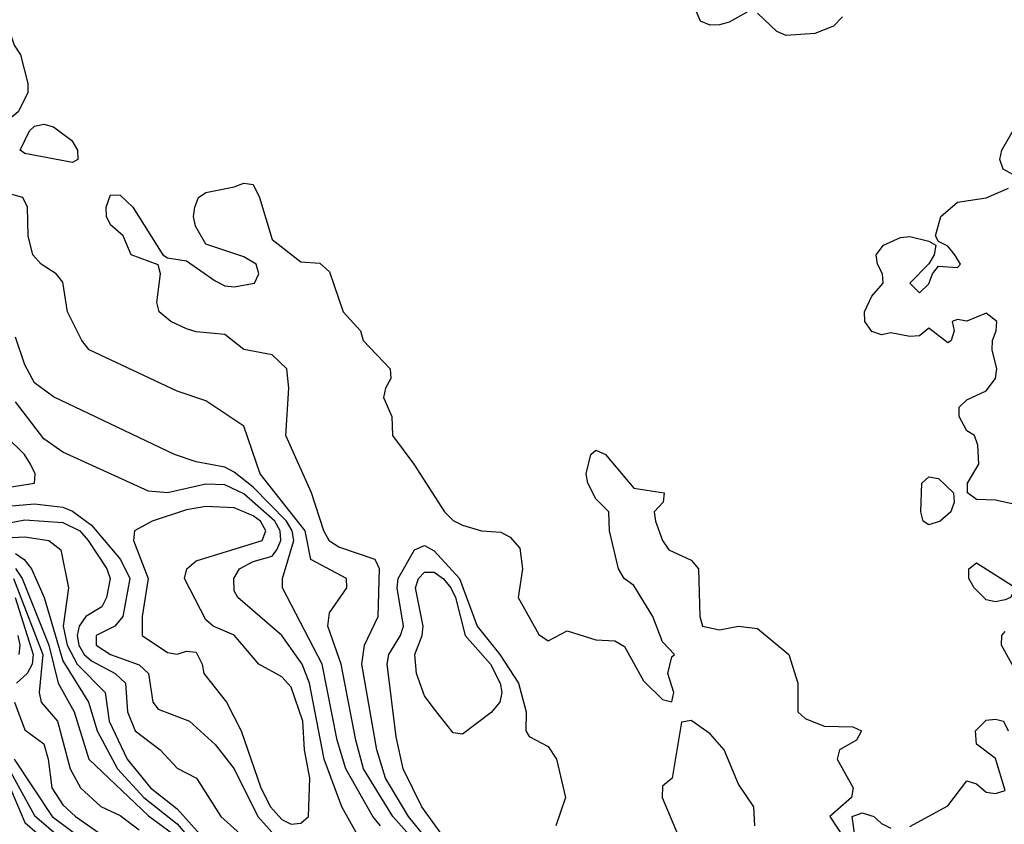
# Model space of a CAD drawing. Header units: metres. Extents: x -51132 to -49532, y -231222 to -229437.
# Tile 24 of 256: x -50770 to -50719, y -231147 to -231104. Entities that reach past the tile are written whole.
import ezdxf

# ---------------------------------------------------------------- set-up
doc = ezdxf.new("R2010")
doc.units = ezdxf.units.M
for name, color, linetype in [('CONTOUR_HALF', 8, 'Continuous'), ('CONTOUR_INDEX', 1, 'Continuous'), ('CONTOUR_INTER', 3, 'Continuous')]:
    doc.layers.add(name, color=color, linetype=linetype)

msp = doc.modelspace()

# ---------------------------------------------------------------- linework, layer by layer
at = {"layer": 'CONTOUR_HALF'}
for points, elevation in [([(-50749.423, -231147.759), (-50750.74, -231146.259), (-50752.281, -231143.759), (-50752.689, -231142.259), (-50753.463, -231138.259), (-50754.167, -231136.259), (-50754.08, -231135.569), (-50753.157, -231134.259), (-50753.178, -231133.759), (-50755.05, -231132.759), (-50755.355, -231131.259), (-50757.725, -231128.259), (-50758.58, -231125.754), (-50760.58, -231124.438), (-50762.08, -231123.919), (-50766.698, -231121.759), (-50767.086, -231121.259), (-50767.836, -231119.759), (-50768.08, -231118.203), (-50768.438, -231117.759), (-50769.215, -231117.259), (-50769.668, -231116.759), (-50769.913, -231115.759), (-50769.934, -231114.259), (-50770.179, -231113.759), (-50771.08, -231113.513)], 18.5), ([(-50752.58, -231147.254), (-50753.418, -231145.759), (-50754.349, -231143.259), (-50755.119, -231139.259), (-50755.514, -231138.259), (-50756.58, -231136.757), (-50758.883, -231134.759), (-50759.08, -231134.41), (-50759.094, -231133.759), (-50758.798, -231133.259), (-50758.08, -231132.875), (-50757.08, -231132.587), (-50756.85, -231132.259), (-50756.64, -231131.759), (-50756.667, -231131.259), (-50756.945, -231130.759), (-50758.58, -231129.311), (-50759.58, -231128.848), (-50760.58, -231128.806), (-50762.58, -231129.271), (-50763.58, -231129.182), (-50768.08, -231127.136), (-50769.08, -231126.424), (-50770.58, -231124.489)], 17.5), ([(-50771.58, -231130.013), (-50769.58, -231129.843), (-50768.08, -231130.011), (-50767.58, -231130.229), (-50766.58, -231130.967), (-50765.049, -231132.759), (-50764.568, -231133.759), (-50764.94, -231135.759), (-50765.356, -231136.259), (-50766.341, -231136.759), (-50766.33, -231137.259), (-50765.58, -231137.757), (-50764.08, -231138.294), (-50763.582, -231138.759), (-50763.363, -231140.259), (-50763.08, -231140.62), (-50761.428, -231141.259), (-50760.08, -231142.481), (-50759.08, -231143.755), (-50757.832, -231146.259), (-50756.51, -231147.759)], 17.5), ([(-50771.08, -231131.624), (-50770.08, -231131.579), (-50768.829, -231131.759), (-50768.195, -231132.259), (-50767.791, -231134.259), (-50768.071, -231136.259), (-50767.865, -231137.259), (-50767.334, -231138.259), (-50765.859, -231139.759), (-50765.656, -231141.259), (-50764.705, -231143.259), (-50763.486, -231144.759), (-50762.08, -231145.867), (-50760.58, -231147.534)], 18.5), ([(-50749.605, -231132.259), (-50749.08, -231132.024), (-50748.58, -231132.317), (-50747.244, -231133.759), (-50746.324, -231136.259), (-50745.128, -231137.759), (-50744.152, -231139.259), (-50743.736, -231140.759), (-50743.752, -231141.759), (-50743.58, -231142.065), (-50742.58, -231142.579), (-50742.153, -231143.259), (-50741.67, -231145.259), (-50742.176, -231146.759)], 19.5), ([(-50748.08, -231147.337), (-50749.23, -231145.759), (-50750.211, -231143.759), (-50750.58, -231142.085), (-50751.053, -231138.259), (-50750.965, -231137.759), (-50750.341, -231136.759), (-50750.19, -231136.259), (-50750.517, -231134.259), (-50750.461, -231133.759), (-50749.605, -231132.259)], 19.5), ([(-50770.58, -231133.242), (-50770.229, -231133.759), (-50768.815, -231137.259), (-50768.337, -231139.259), (-50767.492, -231140.759), (-50766.721, -231143.259), (-50763.58, -231146.236), (-50762.181, -231147.259)], 19.5), ([(-50770.594, -231134.759), (-50769.652, -231137.759), (-50769.704, -231138.259), (-50769.961, -231138.759), (-50770.517, -231139.259)], 20.5), ([(-50770.622, -231140.259), (-50770.08, -231141.719), (-50769.08, -231142.446), (-50768.848, -231143.259), (-50768.668, -231144.759), (-50768.08, -231145.644), (-50767.417, -231146.259), (-50765.99, -231147.259)], 20.5), ([(-50771.211, -231143.259), (-50769.58, -231146.212), (-50767.185, -231148.259)], 21.5)]:
    msp.add_lwpolyline(points, dxfattribs=dict(at, elevation=elevation))
at = {"layer": 'CONTOUR_INDEX', "elevation": 20}
for points in [[(-50749.393, -231133.759), (-50749.08, -231133.433), (-50748.58, -231133.431), (-50748.08, -231133.784), (-50747.704, -231134.259), (-50747.455, -231134.759), (-50746.938, -231136.759), (-50745.613, -231138.259), (-50745.114, -231139.259), (-50745.023, -231139.759), (-50745.118, -231140.259), (-50745.58, -231140.8), (-50747.08, -231141.938), (-50747.58, -231141.869), (-50748.58, -231140.605), (-50749.08, -231139.918), (-50749.498, -231138.759), (-50749.59, -231137.759), (-50749.207, -231136.759), (-50749.148, -231136.259), (-50749.552, -231134.259), (-50749.393, -231133.759)], [(-50770.685, -231133.759), (-50769.134, -231137.759), (-50769.336, -231139.759), (-50769.216, -231140.259), (-50768.357, -231141.259), (-50767.705, -231143.759), (-50767.157, -231144.759), (-50766.08, -231145.744), (-50765.08, -231146.21), (-50764.08, -231146.965)]]:
    msp.add_lwpolyline(points, dxfattribs=at)
at = {"layer": 'CONTOUR_INTER'}
for points, elevation in [([(-50771.575, -231103.759), (-50770.971, -231104.759), (-50770.647, -231105.759), (-50770.304, -231106.259), (-50769.929, -231107.759), (-50769.918, -231108.259), (-50770.43, -231109.259), (-50773.08, -231111.435), (-50773.58, -231111.577), (-50774.04, -231110.759), (-50774.531, -231107.259), (-50774.697, -231106.759), (-50775.08, -231106.263), (-50776.08, -231105.477), (-50776.58, -231105.247), (-50778.58, -231105.253), (-50779.58, -231104.862), (-50781.106, -231103.259)], 19), ([(-50732.08, -231103.987), (-50733.08, -231104.54), (-50733.58, -231104.68), (-50734.08, -231104.7), (-50734.58, -231104.486), (-50734.891, -231103.759)], 19), ([(-50727.118, -231104.259), (-50727.601, -231104.759), (-50728.58, -231105.144), (-50730.08, -231105.236), (-50730.58, -231105.032), (-50731.58, -231104.067)], 19), ([(-50769.843, -231110.259), (-50769.58, -231110.004), (-50769.08, -231109.903), (-50768.58, -231110.048), (-50767.617, -231110.759), (-50767.314, -231111.259), (-50767.296, -231111.759), (-50767.58, -231111.909), (-50770.08, -231111.439), (-50770.328, -231111.259), (-50769.843, -231110.259)], 19), ([(-50717.795, -231112.759), (-50718.671, -231112.259), (-50718.862, -231111.759), (-50718.756, -231111.259), (-50718.08, -231110.104)], 19), ([(-50748.714, -231147.759), (-50749.926, -231146.259), (-50751.131, -231144.259), (-50751.588, -231142.759), (-50752.379, -231138.259), (-50752.24, -231137.259), (-50751.523, -231135.759), (-50751.443, -231133.259), (-50751.673, -231132.759), (-50753.58, -231132.126), (-50754.08, -231131.806), (-50754.368, -231131.259), (-50755.014, -231129.259), (-50756.371, -231126.259), (-50756.203, -231123.759), (-50756.312, -231122.759), (-50757.08, -231122.017), (-50758.58, -231121.736), (-50759.58, -231120.954), (-50761.08, -231120.813), (-50761.58, -231120.642), (-50762.407, -231120.259), (-50763.025, -231119.759), (-50763.138, -231119.259), (-50762.951, -231117.759), (-50763.08, -231117.294), (-50764.501, -231116.759), (-50764.917, -231115.759), (-50765.58, -231115.188), (-50765.793, -231114.759), (-50765.806, -231114.259), (-50765.58, -231113.613), (-50765.08, -231113.622), (-50764.4, -231114.259), (-50762.829, -231116.759), (-50762.58, -231116.921), (-50761.58, -231117.087), (-50760.08, -231118.13), (-50759.58, -231118.4), (-50759.08, -231118.451), (-50758.022, -231118.259), (-50757.779, -231117.759), (-50757.926, -231117.259), (-50758.58, -231116.863), (-50760.58, -231116.196), (-50761.117, -231115.259), (-50761.213, -231114.759), (-50761.149, -231114.259), (-50760.954, -231113.759), (-50760.58, -231113.494), (-50759.08, -231113.2), (-50758.58, -231112.992), (-50758.08, -231113.078), (-50757.748, -231113.759), (-50757.08, -231115.959), (-50755.58, -231117.136), (-50754.58, -231117.202), (-50754.08, -231117.655), (-50753.353, -231119.759), (-50752.454, -231120.759), (-50752.309, -231121.259), (-50750.879, -231122.759), (-50750.851, -231123.259), (-50751.139, -231123.759), (-50751.237, -231124.259), (-50750.798, -231125.259), (-50750.769, -231126.259), (-50749.644, -231127.759), (-50748.032, -231130.259), (-50747.58, -231130.716), (-50747.08, -231130.967), (-50746.08, -231131.262), (-50745.08, -231131.332), (-50744.58, -231131.587), (-50744.08, -231132.173), (-50743.942, -231133.259), (-50744.17, -231134.759), (-50743.08, -231136.698), (-50742.58, -231137.042), (-50741.58, -231136.515), (-50740.08, -231136.983), (-50739.08, -231137.036), (-50738.58, -231137.333), (-50737.58, -231139.131), (-50736.58, -231140.11), (-50736.08, -231140.244), (-50735.986, -231139.759), (-50736.298, -231138.759), (-50736.08, -231137.878), (-50735.944, -231137.759), (-50736.58, -231137.095), (-50737.082, -231135.759), (-50738.08, -231134.137), (-50738.599, -231133.759), (-50738.888, -231133.259), (-50739.359, -231131.259), (-50739.39, -231130.259), (-50740.08, -231129.581), (-50740.505, -231128.759), (-50740.592, -231128.259), (-50740.347, -231127.259), (-50740.08, -231127.025), (-50739.58, -231127.252), (-50738.08, -231129.011), (-50736.499, -231129.259), (-50736.552, -231129.759), (-50737.017, -231130.259), (-50736.939, -231130.759), (-50736.581, -231131.759), (-50736.253, -231132.259), (-50735.08, -231132.798), (-50734.693, -231133.259), (-50734.62, -231135.759), (-50734.469, -231136.259), (-50733.58, -231136.458), (-50732.58, -231136.273), (-50731.58, -231136.391), (-50729.935, -231137.759), (-50729.466, -231139.259), (-50729.462, -231140.759), (-50729.08, -231141.113), (-50728.08, -231141.518), (-50726.58, -231141.562), (-50726.12, -231141.759), (-50726.388, -231142.259), (-50727.282, -231142.759), (-50727.393, -231143.259), (-50726.561, -231144.759), (-50726.648, -231145.259), (-50727.781, -231146.259), (-50727.08, -231147.34)], 19), ([(-50717.58, -231129.979), (-50719.08, -231129.648), (-50720.08, -231129.621), (-50720.548, -231129.259), (-50720.556, -231128.759), (-50719.956, -231127.759), (-50720.014, -231126.759), (-50720.192, -231126.259), (-50720.58, -231126.004), (-50720.997, -231125.259), (-50720.996, -231124.759), (-50720.58, -231124.375), (-50719.58, -231123.911), (-50719.086, -231123.259), (-50719.016, -231122.759), (-50719.255, -231121.759), (-50719.248, -231121.259), (-50719.041, -231120.759), (-50719.005, -231120.259), (-50719.58, -231119.83), (-50720.58, -231120.247), (-50721.08, -231120.161), (-50721.358, -231120.259), (-50721.257, -231120.759), (-50721.403, -231121.259), (-50721.58, -231121.38), (-50722.58, -231120.619), (-50723.08, -231121.01), (-50723.58, -231121.055), (-50724.58, -231120.859), (-50725.08, -231120.963), (-50725.58, -231120.782), (-50725.94, -231120.259), (-50725.962, -231119.759), (-50725.58, -231118.935), (-50724.99, -231118.259), (-50725.015, -231117.759), (-50725.288, -231117.259), (-50725.36, -231116.759), (-50724.966, -231116.259), (-50724.08, -231115.848), (-50723.58, -231115.801), (-50722.58, -231116.038), (-50722.21, -231116.259), (-50722.304, -231116.759), (-50722.58, -231117.242), (-50723.584, -231118.259), (-50723.08, -231118.763), (-50722.58, -231118.295), (-50722.391, -231117.759), (-50722.08, -231117.354), (-50721.08, -231117.437), (-50720.927, -231117.259), (-50721.215, -231116.759), (-50721.58, -231116.311), (-50722.08, -231116.059), (-50722.227, -231115.759), (-50721.957, -231114.759), (-50721.08, -231113.997), (-50719.58, -231113.769), (-50718.406, -231113.259)], 19), ([(-50751.392, -231146.759), (-50751.8, -231146.259), (-50753.211, -231143.759), (-50753.672, -231142.259), (-50754.462, -231138.259), (-50756.549, -231134.259), (-50756.542, -231133.759), (-50755.944, -231131.759), (-50756.035, -231131.259), (-50756.337, -231130.759), (-50758.08, -231128.967), (-50759.08, -231128.172), (-50759.58, -231127.916), (-50761.08, -231127.635), (-50762.215, -231127.259), (-50768.58, -231124.225), (-50769.58, -231123.488), (-50770.08, -231122.534), (-50770.58, -231121.095)], 18), ([(-50771.58, -231129.071), (-50769.579, -231128.759), (-50769.536, -231128.259), (-50769.778, -231127.759), (-50770.097, -231127.259), (-50771.08, -231126.287)], 17), ([(-50722.96, -231128.759), (-50722.58, -231128.431), (-50722.08, -231128.512), (-50721.286, -231129.259), (-50721.256, -231129.759), (-50721.421, -231130.259), (-50721.983, -231130.759), (-50722.58, -231130.937), (-50722.876, -231130.759), (-50723.009, -231130.259), (-50722.96, -231128.759)], 19), ([(-50761.58, -231130.158), (-50763.385, -231130.759), (-50764.317, -231131.259), (-50764.378, -231131.759), (-50763.594, -231133.759), (-50763.922, -231135.759), (-50763.925, -231136.759), (-50762.58, -231137.658), (-50762.08, -231137.741), (-50761.58, -231137.572), (-50761.08, -231137.629), (-50760.766, -231138.259), (-50760.678, -231138.759), (-50759.489, -231140.259), (-50758.715, -231141.759), (-50757.676, -231144.759), (-50757.166, -231145.759), (-50756.58, -231146.413), (-50756.08, -231146.658), (-50755.58, -231146.613), (-50755.176, -231146.259), (-50755.112, -231144.259), (-50755.383, -231142.759), (-50755.477, -231141.259), (-50756.08, -231139.477), (-50756.58, -231138.922), (-50757.785, -231138.259), (-50759.08, -231136.747), (-50760.18, -231136.259), (-50760.58, -231135.93), (-50761.696, -231133.759), (-50761.577, -231133.259), (-50761.08, -231132.835), (-50757.619, -231131.759), (-50757.425, -231131.259), (-50757.702, -231130.759), (-50758.08, -231130.477), (-50759.08, -231130.054), (-50760.58, -231129.985), (-50761.58, -231130.158)], 17), ([(-50771.08, -231130.875), (-50770.08, -231130.687), (-50768.08, -231130.819), (-50767.187, -231131.259), (-50766.758, -231131.759), (-50765.78, -231133.259), (-50765.593, -231133.759), (-50765.79, -231134.759), (-50766.03, -231135.259), (-50766.88, -231135.759), (-50767.224, -231136.259), (-50767.329, -231136.759), (-50767.253, -231137.259), (-50766.956, -231137.759), (-50766.58, -231138.093), (-50765.341, -231138.759), (-50764.786, -231139.259), (-50764.686, -231140.759), (-50764.281, -231141.759), (-50762.963, -231142.759), (-50762.08, -231143.732), (-50761.07, -231144.259), (-50759.785, -231146.259), (-50758.08, -231147.786)], 18), ([(-50770.58, -231132.448), (-50770.121, -231132.759), (-50769.738, -231133.259), (-50769.069, -231134.759), (-50768.08, -231138.079), (-50766.732, -231140.259), (-50766.29, -231141.759), (-50765.22, -231143.759), (-50763.837, -231145.259), (-50762.08, -231146.656), (-50761.08, -231147.822)], 19), ([(-50720.491, -231133.259), (-50720.08, -231132.949), (-50718.011, -231134.259), (-50718.301, -231134.759), (-50718.58, -231134.884), (-50719.08, -231134.991), (-50719.58, -231134.885), (-50720.211, -231134.259), (-50720.489, -231133.759), (-50720.491, -231133.259)], 19), ([(-50770.457, -231136.759), (-50770.342, -231137.259), (-50770.397, -231137.759)], 21), ([(-50717.952, -231138.759), (-50718.775, -231137.259), (-50718.744, -231136.759), (-50718.58, -231136.555)], 19), ([(-50735.08, -231141.216), (-50735.58, -231141.307), (-50736.071, -231144.259), (-50736.58, -231144.678), (-50736.602, -231145.259), (-50735.747, -231147.259)], 19), ([(-50731.719, -231146.759), (-50731.772, -231145.759), (-50732.58, -231144.558), (-50733.346, -231142.759), (-50734.08, -231141.917), (-50735.08, -231141.216)], 19), ([(-50723.58, -231146.781), (-50721.58, -231145.701), (-50720.58, -231144.387), (-50720.08, -231144.547), (-50719.58, -231144.977), (-50719.08, -231145.048), (-50718.58, -231144.895), (-50719.08, -231143.211), (-50720.08, -231142.466), (-50720.127, -231141.759), (-50719.58, -231141.209), (-50719.08, -231141.155), (-50718.662, -231141.259), (-50718.409, -231141.759)], 19), ([(-50770.638, -231143.259), (-50768.652, -231146.259), (-50766.58, -231147.812)], 21), ([(-50770.853, -231144.759), (-50770.08, -231146.587), (-50768.134, -231148.259)], 22), ([(-50726.481, -231147.259), (-50726.615, -231146.259), (-50726.08, -231146.07), (-50725.468, -231146.259), (-50725.08, -231146.632), (-50724.58, -231146.882)], 19)]:
    msp.add_lwpolyline(points, dxfattribs=dict(at, elevation=elevation))

doc.saveas('drawing.dxf')
